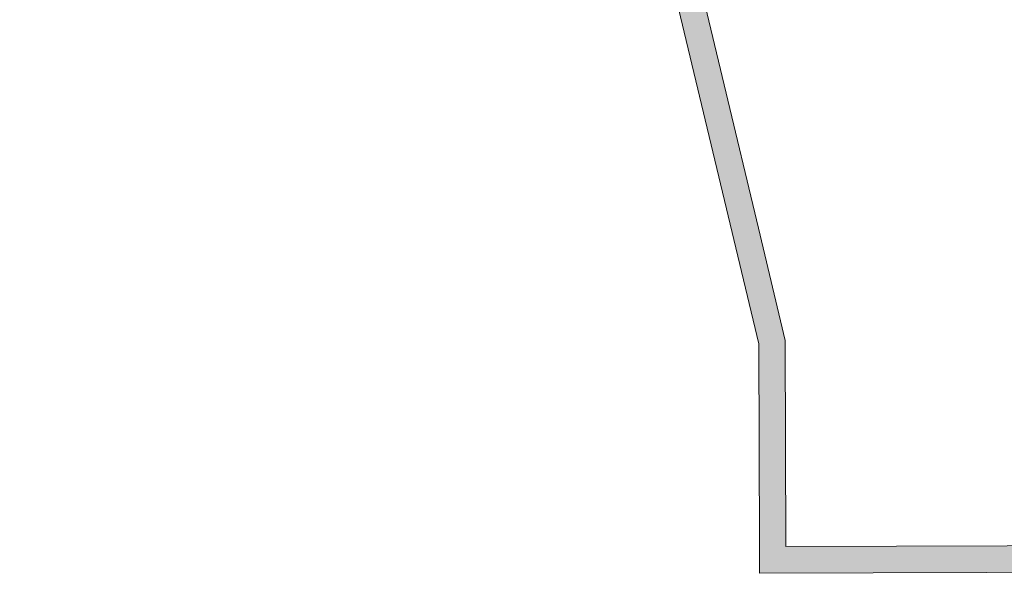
# Model space of a CAD drawing. Header units: millimetres. Extents: x -22000 to 226618, y -100134 to 72379.
# Tile 29 of 44: x 76460 to 98700, y -48550 to -36048. Entities that reach past the tile are written whole.
import ezdxf

# ---------------------------------------------------------------- set-up
doc = ezdxf.new("R2010")
doc.units = ezdxf.units.MM
doc.header["$MEASUREMENT"] = 0
doc.layers.add('01-01 BAT MITOYEN', color=7, linetype='Continuous')
doc.layers.add('02-04 Mur.Construction', color=7, linetype='Continuous')

# ---------------------------------------------------------------- blocks, each defined once
blk = doc.blocks.new('Mur_1_1', base_point=(66046, 69762))
at = {"layer": '01-01 BAT MITOYEN', "linetype": 'Continuous', "lineweight": 0, "true_color": 0xffffff}
blk.add_hatch(color=7, dxfattribs=at).paths.add_polyline_path([(93145, -40756), (66646, 69834), (66656, 67217), (93153, -43365)])
at = {"layer": '01-01 BAT MITOYEN', "color": 7, "linetype": 'Continuous', "lineweight": 20, "flags": 128}
for points in [[(66046, 69762), (93153, -43365)], [(93145, -40756), (66646, 69834)]]:
    blk.add_lwpolyline(points, dxfattribs=at)
blk = doc.blocks.new('Mur_130_1', base_point=(93169, -48550))
at = {"layer": '02-04 Mur.Construction', "linetype": 'Continuous', "lineweight": 0, "true_color": 0xffffff}
for points in [[(93167, -47950), (93169, -48550), (93767, -47948)], [(93169, -48550), (93769, -48548), (93767, -47948)], [(128768, -47841), (93767, -47948), (93769, -48548), (128399, -48442)]]:
    blk.add_hatch(color=7, dxfattribs=at).paths.add_polyline_path(points)
at = {"layer": '02-04 Mur.Construction', "color": 7, "linetype": 'Continuous', "lineweight": 20, "flags": 128}
for points in [[(93169, -48550), (93167, -47950)], [(128768, -47841), (93767, -47948)], [(93169, -48550), (129104, -48440)]]:
    blk.add_lwpolyline(points, dxfattribs=at)
blk = doc.blocks.new('Mur_131_1', base_point=(93153, -43365))
at = {"layer": '02-04 Mur.Construction', "linetype": 'Continuous', "lineweight": 0, "true_color": 0xffffff}
for points in [[(93145, -40756), (93153, -43365), (93753, -43293)], [(93153, -43365), (93761, -45901), (93753, -43293)], [(93767, -47948), (93761, -45901), (93153, -43365), (93167, -47950)]]:
    blk.add_hatch(color=7, dxfattribs=at).paths.add_polyline_path(points)
at = {"layer": '01-01 BAT MITOYEN', "color": 7, "linetype": 'Continuous', "lineweight": 20, "flags": 128}
blk.add_lwpolyline([(93753, -43293), (93145, -40756)], dxfattribs=at)
at = {"layer": '02-04 Mur.Construction', "color": 7, "linetype": 'Continuous', "lineweight": 20, "flags": 128}
for points in [[(93153, -43365), (93167, -47950)], [(93767, -47948), (93753, -43293)]]:
    blk.add_lwpolyline(points, dxfattribs=at)

msp = doc.modelspace()

# ---------------------------------------------------------------- block references
at = {"layer": '01-01 BAT MITOYEN', "color": 7, "lineweight": 20}
msp.add_blockref('Mur_1_1', (66046, 69762), dxfattribs=at)
at = {"layer": '02-04 Mur.Construction', "color": 7, "lineweight": 20}
for name, p in [('Mur_131_1', (93153, -43365)), ('Mur_130_1', (93169, -48550))]:
    msp.add_blockref(name, p, dxfattribs=at)

doc.saveas('drawing.dxf')
